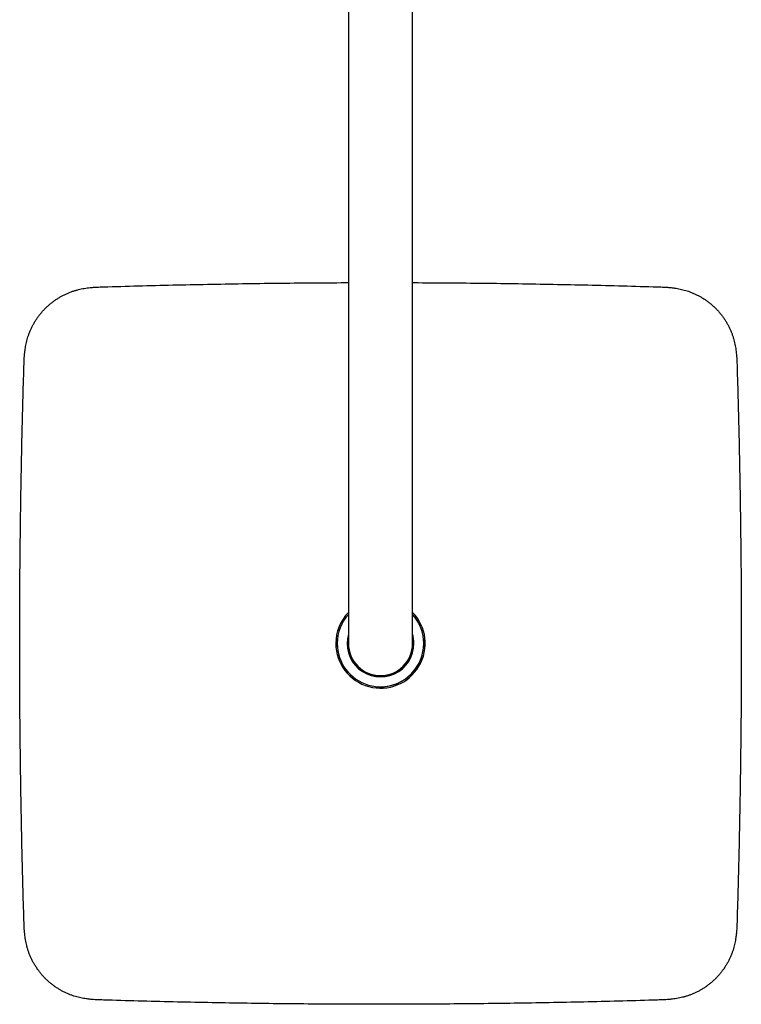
# Model space of a CAD drawing. Header units: millimetres. Extents: x 8 to 1577, y 12 to 2534.
# Tile 3 of 115: x 702 to 902, y 763 to 1036. Entities that reach past the tile are written whole.
import ezdxf

# ---------------------------------------------------------------- set-up
doc = ezdxf.new("R2010")
doc.units = ezdxf.units.MM

msp = doc.modelspace()

# ---------------------------------------------------------------- linework, layer by layer
at = {"color": 7, "linetype": 'Continuous', "lineweight": 30}
for p, q in [((793.2, 1183.19), (793.2, 893.19)), ((811, 893.19), (811, 1183.19)), ((793.2, 893.19), (793.2, 863.19)), ((811, 863.19), (811, 893.19)), ((790.1, 863.79), (790.1, 862.59)), ((814.1, 862.59), (814.1, 863.79)), ((801.5, 851.19), (802.7, 851.19))]:
    msp.add_line(p, q, dxfattribs=at)
for radius, start, end in [(12.39, 135.9362, 180), (12.39, 180, 44.0638), (12, 137.8736, 180), (12, 180, 42.1264), (12, 137.8736, 180), (12, 0, 42.1264), (9.28, 163.6518, 0), (9.08, 168.7297, 0), (9.27, 0, 16.3482), (9.07, 0, 11.2703), (8.9, 180, 0), (12, 270, 0)]:
    msp.add_arc((802.1, 863.19), radius, start, end, dxfattribs=at)
for centre, major_axis, start_param, end_param in [((789.7, 863.79), (-0.38, -0.127), 2.820017, 4.254368), ((789.7, 862.59), (-0.38, 0.127), 2.028817, 3.463168), ((814.5, 863.79), (0.38, -0.127), 2.028817, 3.463168), ((814.5, 862.59), (0.38, 0.127), 2.820017, 4.254368), ((801.5, 850.79), (0.127, -0.38), 2.820017, 4.254368), ((802.7, 850.79), (-0.127, -0.38), 2.028817, 3.463168)]:
    msp.add_ellipse(centre, major_axis=major_axis, ratio=0.999619, start_param=start_param, end_param=end_param, dxfattribs=at)
for points, knots in [([(725.29, 962.01), (728.5, 962.1), (734.92, 962.29), (744.56, 962.53), (754.19, 962.73), (763.83, 962.9), (773.4, 963.03), (782.93, 963.12), (789.5, 963.16), (792.93, 963.17), (793.2, 963.17)], [0, 0, 0, 0, 0.141878, 0.283755, 0.425633, 0.567511, 0.709388, 0.848732, 0.988076, 1, 1, 1, 1]), ([(811, 963.17), (811.11, 963.17), (814.43, 963.16), (820.97, 963.12), (830.63, 963.03), (840.29, 962.9), (849.94, 962.73), (859.6, 962.53), (869.25, 962.29), (875.69, 962.1), (878.91, 962.01)], [0, 0, 0, 0, 0.004685, 0.146873, 0.289061, 0.431249, 0.573436, 0.715624, 0.857812, 1, 1, 1, 1]), ([(703.28, 939.99), (703.29, 940.3), (703.31, 940.91), (703.35, 941.84), (703.4, 942.79), (703.49, 943.75), (703.6, 944.65), (703.74, 945.48), (703.89, 946.25), (704.07, 947.01), (704.28, 947.77), (704.53, 948.55), (704.82, 949.36), (705.17, 950.19), (705.56, 951), (705.98, 951.79), (706.44, 952.56), (706.93, 953.31), (707.46, 954.04), (708.02, 954.74), (708.61, 955.41), (709.23, 956.06), (709.87, 956.68), (710.55, 957.27), (711.25, 957.83), (711.97, 958.35), (712.72, 958.85), (713.49, 959.31), (714.28, 959.73), (715.1, 960.12), (715.92, 960.46), (716.75, 960.77), (717.56, 961.02), (718.37, 961.24), (719.18, 961.43), (719.99, 961.58), (720.8, 961.71), (721.65, 961.81), (722.55, 961.89), (723.48, 961.94), (724.39, 961.98), (724.99, 962), (725.29, 962.01)], [0, 0, 0, 0, 0.025916, 0.052376, 0.079331, 0.10671, 0.134445, 0.15644, 0.178574, 0.200816, 0.223138, 0.245514, 0.270982, 0.296469, 0.321959, 0.34744, 0.372907, 0.398355, 0.423784, 0.449198, 0.474602, 0.500001, 0.525399, 0.550802, 0.576216, 0.601646, 0.627094, 0.652559, 0.678041, 0.703531, 0.729019, 0.754486, 0.778217, 0.801885, 0.825459, 0.848906, 0.872186, 0.895258, 0.922125, 0.948577, 0.974552, 1, 1, 1, 1]), ([(878.91, 962.01), (879.21, 962), (879.82, 961.98), (880.76, 961.94), (881.7, 961.88), (882.66, 961.8), (883.56, 961.68), (884.39, 961.55), (885.16, 961.4), (885.92, 961.22), (886.68, 961.01), (887.47, 960.76), (888.27, 960.46), (889.1, 960.12), (889.91, 959.73), (890.71, 959.31), (891.48, 958.85), (892.23, 958.35), (892.95, 957.83), (893.65, 957.27), (894.33, 956.68), (894.97, 956.06), (895.59, 955.41), (896.18, 954.74), (896.74, 954.04), (897.27, 953.31), (897.76, 952.56), (898.22, 951.79), (898.64, 951), (899.03, 950.19), (899.38, 949.36), (899.68, 948.54), (899.94, 947.72), (900.16, 946.92), (900.34, 946.11), (900.49, 945.3), (900.62, 944.49), (900.72, 943.63), (900.8, 942.74), (900.85, 941.81), (900.89, 940.9), (900.91, 940.29), (900.92, 939.99)], [0, 0, 0, 0, 0.025916, 0.052376, 0.079331, 0.10671, 0.134445, 0.15644, 0.178574, 0.200816, 0.223138, 0.245514, 0.270982, 0.296469, 0.321959, 0.34744, 0.372907, 0.398355, 0.423784, 0.449198, 0.474602, 0.500001, 0.525399, 0.550802, 0.576216, 0.601646, 0.627094, 0.652559, 0.678041, 0.703531, 0.729019, 0.754486, 0.778217, 0.801885, 0.825459, 0.848906, 0.872186, 0.895258, 0.922125, 0.948577, 0.974552, 1, 1, 1, 1]), ([(703.28, 786.38), (703.18, 789.59), (702.99, 796.01), (702.76, 805.65), (702.55, 815.28), (702.39, 824.91), (702.26, 834.49), (702.17, 844.01), (702.11, 853.48), (702.09, 862.94), (702.11, 872.47), (702.16, 882.06), (702.26, 891.72), (702.39, 901.38), (702.55, 911.03), (702.76, 920.69), (702.99, 930.34), (703.18, 936.78), (703.28, 939.99)], [0, 0, 0, 0, 0.06272, 0.12544, 0.18816, 0.25088, 0.3136, 0.3752, 0.4368, 0.4984, 0.56, 0.622857, 0.685714, 0.748571, 0.811429, 0.874286, 0.937143, 1, 1, 1, 1]), ([(900.92, 939.99), (901.01, 936.78), (901.2, 930.36), (901.44, 920.73), (901.65, 911.09), (901.81, 901.46), (901.94, 891.88), (902.03, 882.36), (902.09, 872.9), (902.1, 863.43), (902.09, 853.9), (902.03, 844.31), (901.94, 834.65), (901.81, 825), (901.65, 815.34), (901.44, 805.69), (901.2, 796.03), (901.01, 789.6), (900.92, 786.38)], [0, 0, 0, 0, 0.06272, 0.12544, 0.18816, 0.25088, 0.3136, 0.3752, 0.4368, 0.4984, 0.56, 0.622857, 0.685714, 0.748571, 0.811429, 0.874286, 0.937143, 1, 1, 1, 1]), ([(725.29, 764.37), (724.99, 764.38), (724.37, 764.4), (723.44, 764.43), (722.5, 764.49), (721.54, 764.58), (720.64, 764.69), (719.8, 764.82), (719.04, 764.97), (718.28, 765.15), (717.52, 765.36), (716.73, 765.61), (715.92, 765.91), (715.1, 766.26), (714.28, 766.64), (713.49, 767.07), (712.72, 767.53), (711.97, 768.02), (711.25, 768.55), (710.55, 769.11), (709.87, 769.69), (709.23, 770.31), (708.61, 770.96), (708.02, 771.63), (707.46, 772.33), (706.93, 773.06), (706.44, 773.81), (705.98, 774.58), (705.56, 775.37), (705.17, 776.18), (704.82, 777.01), (704.52, 777.83), (704.26, 778.65), (704.04, 779.46), (703.86, 780.26), (703.7, 781.08), (703.58, 781.89), (703.48, 782.74), (703.4, 783.63), (703.34, 784.56), (703.31, 785.48), (703.29, 786.08), (703.28, 786.38)], [0, 0, 0, 0, 0.025916, 0.052376, 0.079331, 0.10671, 0.134445, 0.15644, 0.178574, 0.200816, 0.223138, 0.245514, 0.270982, 0.296469, 0.321959, 0.34744, 0.372907, 0.398355, 0.423784, 0.449198, 0.474602, 0.500001, 0.525399, 0.550802, 0.576216, 0.601646, 0.627094, 0.652559, 0.678041, 0.703531, 0.729019, 0.754486, 0.778217, 0.801885, 0.825459, 0.848906, 0.872186, 0.895258, 0.922125, 0.948577, 0.974552, 1, 1, 1, 1]), ([(900.92, 786.38), (900.91, 786.08), (900.89, 785.46), (900.85, 784.53), (900.79, 783.58), (900.71, 782.62), (900.6, 781.72), (900.46, 780.89), (900.31, 780.13), (900.13, 779.36), (899.92, 778.61), (899.67, 777.82), (899.38, 777.01), (899.03, 776.18), (898.64, 775.37), (898.22, 774.58), (897.76, 773.81), (897.27, 773.06), (896.74, 772.33), (896.18, 771.63), (895.59, 770.96), (894.97, 770.31), (894.33, 769.69), (893.65, 769.11), (892.95, 768.55), (892.23, 768.02), (891.48, 767.53), (890.71, 767.07), (889.91, 766.64), (889.1, 766.26), (888.27, 765.91), (887.45, 765.61), (886.64, 765.35), (885.83, 765.13), (885.02, 764.94), (884.21, 764.79), (883.4, 764.67), (882.55, 764.57), (881.65, 764.49), (880.72, 764.43), (879.81, 764.4), (879.2, 764.38), (878.91, 764.37)], [0, 0, 0, 0, 0.025916, 0.052376, 0.079331, 0.10671, 0.134445, 0.15644, 0.178574, 0.200816, 0.223138, 0.245514, 0.270982, 0.296469, 0.321959, 0.34744, 0.372907, 0.398355, 0.423784, 0.449198, 0.474602, 0.500001, 0.525399, 0.550802, 0.576216, 0.601646, 0.627094, 0.652559, 0.678041, 0.703531, 0.729019, 0.754486, 0.778217, 0.801885, 0.825459, 0.848906, 0.872186, 0.895258, 0.922125, 0.948577, 0.974552, 1, 1, 1, 1]), ([(878.91, 764.37), (875.69, 764.27), (869.27, 764.08), (859.64, 763.84), (850.01, 763.64), (840.37, 763.47), (830.79, 763.35), (821.27, 763.26), (811.81, 763.2), (802.34, 763.18), (792.82, 763.2), (783.22, 763.25), (773.57, 763.34), (763.91, 763.47), (754.25, 763.64), (744.6, 763.84), (734.95, 764.08), (728.51, 764.27), (725.29, 764.37)], [0, 0, 0, 0, 0.06272, 0.12544, 0.18816, 0.25088, 0.3136, 0.3752, 0.4368, 0.4984, 0.56, 0.622857, 0.685714, 0.748571, 0.811429, 0.874286, 0.937143, 1, 1, 1, 1])]:
    msp.add_open_spline(points, degree=3, knots=knots, dxfattribs=at)

doc.saveas('drawing.dxf')
